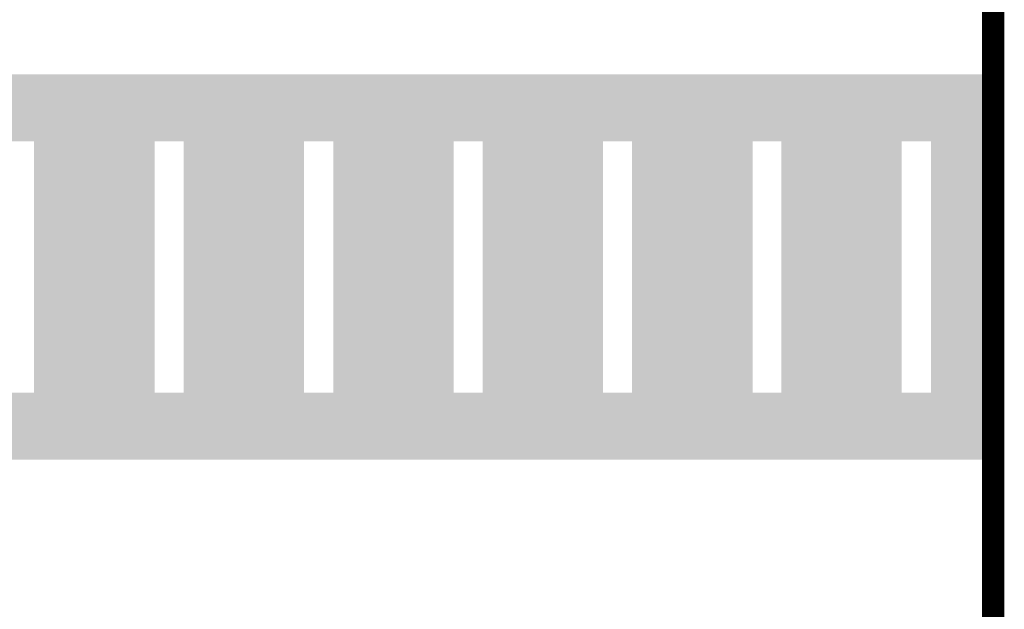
# Model space of a CAD drawing. Extents: x -1.3 to 24.2, y -3.9 to 53.4.
# Tile 29 of 34: x 17.5 to 24.2, y 24.8 to 28.8. Entities that reach past the tile are written whole.
import ezdxf

# ---------------------------------------------------------------- set-up
doc = ezdxf.new("R2010")
doc.units = 0
doc.layers.add('HALL_CURRENT_23_CLICK_V101_GKO', color=5, linetype='CONTINUOUS')
doc.layers.add('HALL_CURRENT_23_CLICK_V101_GTO', color=14, linetype='CONTINUOUS')

msp = doc.modelspace()

# ---------------------------------------------------------------- linework, layer by layer
at = {"layer": 'HALL_CURRENT_23_CLICK_V101_GKO', "const_width": 0.1524}
msp.add_lwpolyline([(24.13, -1.27), (24.13, 51.054)], dxfattribs=at)
at = {"layer": 'HALL_CURRENT_23_CLICK_V101_GTO'}
for points in [[(-1.269982, 27.94254), (-1.26998, 28.397178), (24.129996, 27.94254), (24.13, 28.397178)], [(-1.26998, 28.397178), (-1.269978, 28.3972), (24.13, 28.397178), (-1.269978, 28.3972)], [(17.61742, 27.942538), (17.421882, 27.94254), (18.43534, 27.942538), (18.435342, 27.94254)], [(17.617418, 26.235682), (17.61742, 27.942538), (18.43532, 26.235682), (18.43534, 27.942538)], [(18.63342, 27.942538), (18.435342, 27.94254), (19.45134, 27.942538), (19.451342, 27.94254)], [(18.633418, 26.235682), (18.63342, 27.942538), (19.45132, 26.235682), (19.45134, 27.942538)], [(19.64942, 27.942538), (19.451342, 27.94254), (20.46734, 27.942538), (20.467342, 27.94254)], [(19.649418, 26.235682), (19.64942, 27.942538), (20.46732, 26.235682), (20.46734, 27.942538)], [(20.66288, 27.942538), (20.467342, 27.94254), (21.4808, 27.942538), (21.480802, 27.94254)], [(20.662878, 26.235682), (20.66288, 27.942538), (21.48078, 26.235682), (21.4808, 27.942538)], [(21.67888, 27.942538), (21.480802, 27.94254), (22.4968, 27.942538), (22.496802, 27.94254)], [(21.678878, 26.235682), (21.67888, 27.942538), (22.49678, 26.235682), (22.4968, 27.942538)], [(22.69234, 27.942538), (22.496802, 27.94254), (23.51026, 27.942538), (23.510262, 27.94254)], [(22.692338, 26.235682), (22.69234, 27.942538), (23.51024, 26.235682), (23.51026, 27.942538)], [(23.70834, 27.942538), (23.510262, 27.94254), (24.129996, 27.942538), (24.129996, 27.94254)], [(23.708338, 26.23566), (23.70834, 27.942538), (24.12998, 26.23566), (24.129996, 27.942538)], [(-1.27, 25.781022), (-1.269998, 26.23566), (24.129978, 25.781022), (24.12998, 26.23566)], [(16.603958, 26.23566), (16.603958, 26.235682), (17.617418, 26.23566), (17.42186, 26.235682)], [(17.617418, 26.23566), (17.617418, 26.235682), (18.633418, 26.23566), (18.43532, 26.235682)], [(18.633418, 26.23566), (18.633418, 26.235682), (19.649418, 26.23566), (19.45132, 26.235682)], [(19.649418, 26.23566), (19.649418, 26.235682), (20.662878, 26.23566), (20.46732, 26.235682)], [(20.662878, 26.23566), (20.662878, 26.235682), (21.678878, 26.23566), (21.48078, 26.235682)], [(21.678878, 26.23566), (21.678878, 26.235682), (22.692338, 26.23566), (22.49678, 26.235682)], [(22.692338, 26.23566), (22.692338, 26.235682), (23.708338, 26.23566), (23.51024, 26.235682)], [(24.129978, 25.781), (-1.27, 25.781022), (24.129978, 25.781), (24.129978, 25.781022)]]:
    msp.add_solid(points, dxfattribs=at)

doc.saveas('drawing.dxf')
